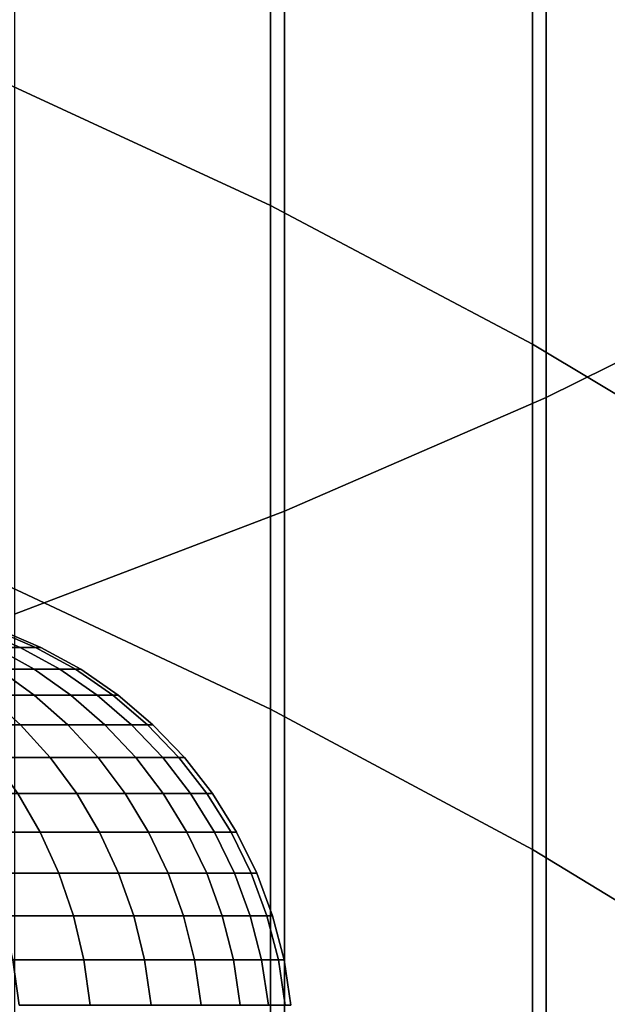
# Model space of a CAD drawing. Header units: metres. Extents: x -28 to 70, y -212 to 28.
# Tile 50 of 239: x 5.29 to 6.6, y -180.75 to -178.55. Entities that reach past the tile are written whole.
import ezdxf

# ---------------------------------------------------------------- set-up
doc = ezdxf.new("R2010")
doc.units = ezdxf.units.M
doc.layers.add('solid_10_261_102_XXX', color=7, linetype='CONTINUOUS')

msp = doc.modelspace()

# ---------------------------------------------------------------- linework, layer by layer
at = {"layer": 'solid_10_261_102_XXX'}
for points in [[(6.465825, -177.2836, 392.646484), (6.465825, -179.394775, 390.506287), (7.029555, -179.116364, 390.239044), (7.029555, -177.012573, 392.371765)], [(5.880963, -177.53154, 392.897858), (5.880963, -179.649506, 390.750763), (6.465825, -179.394775, 390.506287), (6.465825, -177.2836, 392.646484)], [(5.849443, -177.781265, 358.736084), (5.849443, -178.966003, 356.59491), (5.244397, -178.68634, 356.445129), (5.244397, -177.505798, 358.578705)], [(5.27688, -177.755615, 393.125), (5.27688, -179.8797, 390.97171), (5.880963, -179.649506, 390.750763), (5.880963, -177.53154, 392.897858)], [(6.435371, -178.086288, 358.910339), (6.435371, -179.275681, 356.760773), (5.849443, -178.966003, 356.59491), (5.849443, -177.781265, 358.736084)], [(7.000267, -178.419891, 359.100922), (7.000267, -179.614365, 356.9422), (6.435371, -179.275681, 356.760773), (6.435371, -178.086288, 358.910339)], [(5.849443, -178.966003, 356.59491), (5.849443, -180.091812, 354.422211), (5.244397, -179.808167, 354.280121), (5.244397, -178.68634, 356.445129)], [(6.435371, -179.275681, 356.760773), (6.435371, -180.405914, 354.579529), (5.849443, -180.091812, 354.422211), (5.849443, -178.966003, 356.59491)], [(6.465825, -179.394775, 390.506287), (6.465825, -181.446716, 388.309204), (7.029555, -181.161102, 388.049652), (7.029555, -179.116364, 390.239044)], [(7.000267, -179.614365, 356.9422), (7.000267, -180.74942, 354.751617), (6.435371, -180.405914, 354.579529), (6.435371, -179.275681, 356.760773)], [(5.880963, -179.649506, 390.750763), (5.880963, -181.708023, 388.546631), (6.465825, -181.446716, 388.309204), (6.465825, -179.394775, 390.506287)], [(5.27688, -179.8797, 390.97171), (5.27688, -181.944168, 388.7612), (5.880963, -181.708023, 388.546631), (5.880963, -179.649506, 390.750763)], [(5.849443, -180.091812, 354.422211), (5.849443, -181.157867, 352.219543), (5.244397, -180.870438, 352.085236), (5.244397, -179.808167, 354.280121)], [(5.289711, -179.953812, 290.603607), (5.232839, -179.953812, 290.259125), (5.14074, -179.914169, 290.277435), (5.196612, -179.914169, 290.615845)], [(5.232839, -179.953812, 292.340881), (5.289711, -179.953812, 291.996399), (5.196612, -179.914169, 291.984161), (5.14074, -179.914169, 292.322571)], [(5.323933, -179.953812, 290.95105), (5.289711, -179.953812, 290.603607), (5.196612, -179.914169, 290.615845), (5.230231, -179.914169, 290.957184)], [(5.289711, -179.953812, 291.996399), (5.323933, -179.953812, 291.648956), (5.230231, -179.914169, 291.642822), (5.196612, -179.914169, 291.984161)], [(5.335356, -179.953812, 291.299988), (5.323933, -179.953812, 290.95105), (5.230231, -179.914169, 290.957184), (5.241453, -179.914169, 291.299988)], [(5.323933, -179.953812, 291.648956), (5.335356, -179.953812, 291.299988), (5.241453, -179.914169, 291.299988), (5.230231, -179.914169, 291.642822)], [(5.320502, -180.002808, 290.241699), (5.239893, -180.002808, 289.895966), (5.153558, -179.953812, 289.919098), (5.232839, -179.953812, 290.259125)], [(5.239893, -180.002808, 292.70401), (5.320502, -180.002808, 292.358307), (5.232839, -179.953812, 292.340881), (5.153558, -179.953812, 292.680878)], [(5.378327, -180.002808, 290.591919), (5.320502, -180.002808, 290.241699), (5.232839, -179.953812, 290.259125), (5.289711, -179.953812, 290.603607)], [(5.320502, -180.002808, 292.358307), (5.378327, -180.002808, 292.008057), (5.289711, -179.953812, 291.996399), (5.232839, -179.953812, 292.340881)], [(5.413122, -180.002808, 290.94519), (5.378327, -180.002808, 290.591919), (5.289711, -179.953812, 290.603607), (5.323933, -179.953812, 290.95105)], [(5.378327, -180.002808, 292.008057), (5.413122, -180.002808, 291.654785), (5.323933, -179.953812, 291.648956), (5.289711, -179.953812, 291.996399)], [(5.424736, -180.002808, 291.299988), (5.413122, -180.002808, 290.94519), (5.323933, -179.953812, 290.95105), (5.335356, -179.953812, 291.299988)], [(5.413122, -180.002808, 291.654785), (5.424736, -180.002808, 291.299988), (5.335356, -179.953812, 291.299988), (5.323933, -179.953812, 291.648956)], [(5.320962, -180.060638, 289.874268), (5.216321, -180.060638, 289.529297), (5.136847, -180.002808, 289.556274), (5.239893, -180.002808, 289.895966)], [(5.216321, -180.060638, 293.070709), (5.320962, -180.060638, 292.725739), (5.239893, -180.002808, 292.70401), (5.136847, -180.002808, 293.043732)], [(5.402818, -180.060638, 290.225311), (5.320962, -180.060638, 289.874268), (5.239893, -180.002808, 289.895966), (5.320502, -180.002808, 290.241699)], [(5.320962, -180.060638, 292.725739), (5.402818, -180.060638, 292.374695), (5.320502, -180.002808, 292.358307), (5.239893, -180.002808, 292.70401)], [(5.461538, -180.060638, 290.580963), (5.402818, -180.060638, 290.225311), (5.320502, -180.002808, 290.241699), (5.378327, -180.002808, 290.591919)], [(5.402818, -180.060638, 292.374695), (5.461538, -180.060638, 292.019012), (5.378327, -180.002808, 292.008057), (5.320502, -180.002808, 292.358307)], [(5.496871, -180.060638, 290.939728), (5.461538, -180.060638, 290.580963), (5.378327, -180.002808, 290.591919), (5.413122, -180.002808, 290.94519)], [(5.461538, -180.060638, 292.019012), (5.496871, -180.060638, 291.660278), (5.413122, -180.002808, 291.654785), (5.378327, -180.002808, 292.008057)], [(5.508665, -180.060638, 291.299988), (5.496871, -180.060638, 290.939728), (5.413122, -180.002808, 290.94519), (5.424736, -180.002808, 291.299988)], [(5.496871, -180.060638, 291.660278), (5.508665, -180.060638, 291.299988), (5.424736, -180.002808, 291.299988), (5.413122, -180.002808, 291.654785)], [(5.289807, -180.126724, 289.504364), (5.161041, -180.126724, 289.162231), (5.089343, -180.060638, 289.191925), (5.216321, -180.060638, 289.529297)], [(5.161041, -180.126724, 293.437775), (5.289807, -180.126724, 293.095642), (5.216321, -180.060638, 293.070709), (5.089343, -180.060638, 293.408081)], [(5.395923, -180.126724, 289.854156), (5.289807, -180.126724, 289.504364), (5.216321, -180.060638, 289.529297), (5.320962, -180.060638, 289.874268)], [(5.289807, -180.126724, 293.095642), (5.395923, -180.126724, 292.745819), (5.320962, -180.060638, 292.725739), (5.216321, -180.060638, 293.070709)], [(5.478931, -180.126724, 290.210175), (5.395923, -180.126724, 289.854156), (5.320962, -180.060638, 289.874268), (5.402818, -180.060638, 290.225311)], [(5.395923, -180.126724, 292.745819), (5.478931, -180.126724, 292.389832), (5.402818, -180.060638, 292.374695), (5.320962, -180.060638, 292.725739)], [(5.538479, -180.126724, 290.570831), (5.478931, -180.126724, 290.210175), (5.402818, -180.060638, 290.225311), (5.461538, -180.060638, 290.580963)], [(5.478931, -180.126724, 292.389832), (5.538479, -180.126724, 292.029144), (5.461538, -180.060638, 292.019012), (5.402818, -180.060638, 292.374695)], [(5.574309, -180.126724, 290.934631), (5.538479, -180.126724, 290.570831), (5.461538, -180.060638, 290.580963), (5.496871, -180.060638, 290.939728)], [(5.538479, -180.126724, 292.029144), (5.574309, -180.126724, 291.665375), (5.496871, -180.060638, 291.660278), (5.461538, -180.060638, 292.019012)], [(5.58627, -180.126724, 291.299988), (5.574309, -180.126724, 290.934631), (5.496871, -180.060638, 290.939728), (5.508665, -180.060638, 291.299988)], [(5.574309, -180.126724, 291.665375), (5.58627, -180.126724, 291.299988), (5.508665, -180.060638, 291.299988), (5.496871, -180.060638, 291.660278)], [(6.435371, -180.405914, 354.579529), (6.435371, -181.476135, 352.368256), (5.849443, -181.157867, 352.219543), (5.849443, -180.091812, 354.422211)], [(5.356543, -180.200363, 289.481689), (5.226151, -180.200363, 289.135254), (5.161041, -180.126724, 289.162231), (5.289807, -180.126724, 289.504364)], [(5.226151, -180.200363, 293.464752), (5.356543, -180.200363, 293.118286), (5.289807, -180.126724, 293.095642), (5.161041, -180.126724, 293.437775)], [(5.463996, -180.200363, 289.835938), (5.356543, -180.200363, 289.481689), (5.289807, -180.126724, 289.504364), (5.395923, -180.126724, 289.854156)], [(5.356543, -180.200363, 293.118286), (5.463996, -180.200363, 292.764069), (5.395923, -180.126724, 292.745819), (5.289807, -180.126724, 293.095642)], [(5.548053, -180.200363, 290.196411), (5.463996, -180.200363, 289.835938), (5.395923, -180.126724, 289.854156), (5.478931, -180.126724, 290.210175)], [(5.463996, -180.200363, 292.764069), (5.548053, -180.200363, 292.403564), (5.478931, -180.126724, 292.389832), (5.395923, -180.126724, 292.745819)], [(5.608351, -180.200363, 290.561646), (5.548053, -180.200363, 290.196411), (5.478931, -180.126724, 290.210175), (5.538479, -180.126724, 290.570831)], [(5.548053, -180.200363, 292.403564), (5.608351, -180.200363, 292.038361), (5.538479, -180.126724, 292.029144), (5.478931, -180.126724, 292.389832)], [(5.644634, -180.200363, 290.930023), (5.608351, -180.200363, 290.561646), (5.538479, -180.126724, 290.570831), (5.574309, -180.126724, 290.934631)], [(5.608351, -180.200363, 292.038361), (5.644634, -180.200363, 291.669983), (5.574309, -180.126724, 291.665375), (5.538479, -180.126724, 292.029144)], [(5.656745, -180.200363, 291.299988), (5.644634, -180.200363, 290.930023), (5.574309, -180.126724, 290.934631), (5.58627, -180.126724, 291.299988)], [(5.644634, -180.200363, 291.669983), (5.656745, -180.200363, 291.299988), (5.58627, -180.126724, 291.299988), (5.574309, -180.126724, 291.665375)], [(5.415833, -180.280792, 289.461578), (5.283998, -180.280792, 289.111298), (5.226151, -180.200363, 289.135254), (5.356543, -180.200363, 289.481689)], [(5.283998, -180.280792, 293.488708), (5.415833, -180.280792, 293.138428), (5.356543, -180.200363, 293.118286), (5.226151, -180.200363, 293.464752)], [(5.524477, -180.280792, 289.819733), (5.415833, -180.280792, 289.461578), (5.356543, -180.200363, 289.481689), (5.463996, -180.200363, 289.835938)], [(5.415833, -180.280792, 293.138428), (5.524477, -180.280792, 292.780273), (5.463996, -180.200363, 292.764069), (5.356543, -180.200363, 293.118286)], [(5.609463, -180.280792, 290.184204), (5.524477, -180.280792, 289.819733), (5.463996, -180.200363, 289.835938), (5.548053, -180.200363, 290.196411)], [(5.524477, -180.280792, 292.780273), (5.609463, -180.280792, 292.415802), (5.548053, -180.200363, 292.403564), (5.463996, -180.200363, 292.764069)], [(5.670429, -180.280792, 290.553467), (5.609463, -180.280792, 290.184204), (5.548053, -180.200363, 290.196411), (5.608351, -180.200363, 290.561646)], [(5.609463, -180.280792, 292.415802), (5.670429, -180.280792, 292.046539), (5.608351, -180.200363, 292.038361), (5.548053, -180.200363, 292.403564)], [(5.707113, -180.280792, 290.925934), (5.670429, -180.280792, 290.553467), (5.608351, -180.200363, 290.561646), (5.644634, -180.200363, 290.930023)], [(5.670429, -180.280792, 292.046539), (5.707113, -180.280792, 291.674072), (5.644634, -180.200363, 291.669983), (5.608351, -180.200363, 292.038361)], [(5.719359, -180.280792, 291.299988), (5.707113, -180.280792, 290.925934), (5.644634, -180.200363, 290.930023), (5.656745, -180.200363, 291.299988)], [(5.707113, -180.280792, 291.674072), (5.719359, -180.280792, 291.299988), (5.656745, -180.200363, 291.299988), (5.644634, -180.200363, 291.669983)], [(5.333981, -180.367172, 289.090607), (5.178059, -180.367172, 288.74646), (5.129537, -180.280792, 288.770386), (5.283998, -180.280792, 289.111298)], [(5.178059, -180.367172, 293.853546), (5.333981, -180.367172, 293.509399), (5.283998, -180.280792, 293.488708), (5.129537, -180.280792, 293.82962)], [(5.467063, -180.367172, 289.444183), (5.333981, -180.367172, 289.090607), (5.283998, -180.280792, 289.111298), (5.415833, -180.280792, 289.461578)], [(5.333981, -180.367172, 293.509399), (5.467063, -180.367172, 293.155823), (5.415833, -180.280792, 293.138428), (5.283998, -180.280792, 293.488708)], [(5.576734, -180.367172, 289.805725), (5.467063, -180.367172, 289.444183), (5.415833, -180.280792, 289.461578), (5.524477, -180.280792, 289.819733)], [(5.467063, -180.367172, 293.155823), (5.576734, -180.367172, 292.794281), (5.524477, -180.280792, 292.780273), (5.415833, -180.280792, 293.138428)], [(5.662524, -180.367172, 290.173645), (5.576734, -180.367172, 289.805725), (5.524477, -180.280792, 289.819733), (5.609463, -180.280792, 290.184204)], [(5.576734, -180.367172, 292.794281), (5.662524, -180.367172, 292.426361), (5.609463, -180.280792, 292.415802), (5.524477, -180.280792, 292.780273)], [(5.724067, -180.367172, 290.546417), (5.662524, -180.367172, 290.173645), (5.609463, -180.280792, 290.184204), (5.670429, -180.280792, 290.553467)], [(5.662524, -180.367172, 292.426361), (5.724067, -180.367172, 292.053589), (5.670429, -180.280792, 292.046539), (5.609463, -180.280792, 292.415802)], [(5.761098, -180.367172, 290.922394), (5.724067, -180.367172, 290.546417), (5.670429, -180.280792, 290.553467), (5.707113, -180.280792, 290.925934)], [(5.724067, -180.367172, 292.053589), (5.761098, -180.367172, 291.677612), (5.707113, -180.280792, 291.674072), (5.670429, -180.280792, 292.046539)], [(5.773459, -180.367172, 291.299988), (5.761098, -180.367172, 290.922394), (5.707113, -180.280792, 290.925934), (5.719359, -180.280792, 291.299988)], [(5.761098, -180.367172, 291.677612), (5.773459, -180.367172, 291.299988), (5.719359, -180.280792, 291.299988), (5.707113, -180.280792, 291.674072)], [(5.37558, -180.458618, 289.073364), (5.218441, -180.458618, 288.726562), (5.178059, -180.367172, 288.74646), (5.333981, -180.367172, 289.090607)], [(5.218441, -180.458618, 293.873444), (5.37558, -180.458618, 293.526642), (5.333981, -180.367172, 293.509399), (5.178059, -180.367172, 293.853546)], [(5.5097, -180.458618, 289.429718), (5.37558, -180.458618, 289.073364), (5.333981, -180.367172, 289.090607), (5.467063, -180.367172, 289.444183)], [(5.37558, -180.458618, 293.526642), (5.5097, -180.458618, 293.170288), (5.467063, -180.367172, 293.155823), (5.333981, -180.367172, 293.509399)], [(5.620226, -180.458618, 289.794067), (5.5097, -180.458618, 289.429718), (5.467063, -180.367172, 289.444183), (5.576734, -180.367172, 289.805725)], [(5.5097, -180.458618, 293.170288), (5.620226, -180.458618, 292.805939), (5.576734, -180.367172, 292.794281), (5.467063, -180.367172, 293.155823)], [(5.706686, -180.458618, 290.164856), (5.620226, -180.458618, 289.794067), (5.576734, -180.367172, 289.805725), (5.662524, -180.367172, 290.173645)], [(5.620226, -180.458618, 292.805939), (5.706686, -180.458618, 292.43512), (5.662524, -180.367172, 292.426361), (5.576734, -180.367172, 292.794281)], [(5.768708, -180.458618, 290.540527), (5.706686, -180.458618, 290.164856), (5.662524, -180.367172, 290.173645), (5.724067, -180.367172, 290.546417)], [(5.706686, -180.458618, 292.43512), (5.768708, -180.458618, 292.059479), (5.724067, -180.367172, 292.053589), (5.662524, -180.367172, 292.426361)], [(5.806028, -180.458618, 290.919464), (5.768708, -180.458618, 290.540527), (5.724067, -180.367172, 290.546417), (5.761098, -180.367172, 290.922394)], [(5.768708, -180.458618, 292.059479), (5.806028, -180.458618, 291.680542), (5.761098, -180.367172, 291.677612), (5.724067, -180.367172, 292.053589)], [(5.818486, -180.458618, 291.299988), (5.806028, -180.458618, 290.919464), (5.761098, -180.367172, 290.922394), (5.773459, -180.367172, 291.299988)], [(5.806028, -180.458618, 291.680542), (5.818486, -180.458618, 291.299988), (5.773459, -180.367172, 291.299988), (5.761098, -180.367172, 291.677612)], [(7.000267, -180.74942, 354.751617), (7.000267, -181.824219, 352.530884), (6.435371, -181.476135, 352.368256), (6.435371, -180.405914, 354.579529)], [(5.408363, -180.554169, 289.059784), (5.250266, -180.554169, 288.710846), (5.218441, -180.458618, 288.726562), (5.37558, -180.458618, 289.073364)], [(5.250266, -180.554169, 293.88913), (5.408363, -180.554169, 293.540222), (5.37558, -180.458618, 293.526642), (5.218441, -180.458618, 293.873444)], [(5.543301, -180.554169, 289.418304), (5.408363, -180.554169, 289.059784), (5.37558, -180.458618, 289.073364), (5.5097, -180.458618, 289.429718)], [(5.408363, -180.554169, 293.540222), (5.543301, -180.554169, 293.181702), (5.5097, -180.458618, 293.170288), (5.37558, -180.458618, 293.526642)], [(5.654501, -180.554169, 289.784882), (5.543301, -180.554169, 289.418304), (5.5097, -180.458618, 289.429718), (5.620226, -180.458618, 289.794067)], [(5.543301, -180.554169, 293.181702), (5.654501, -180.554169, 292.815125), (5.620226, -180.458618, 292.805939), (5.5097, -180.458618, 293.170288)], [(5.741488, -180.554169, 290.157959), (5.654501, -180.554169, 289.784882), (5.620226, -180.458618, 289.794067), (5.706686, -180.458618, 290.164856)], [(5.654501, -180.554169, 292.815125), (5.741488, -180.554169, 292.442047), (5.706686, -180.458618, 292.43512), (5.620226, -180.458618, 292.805939)], [(5.803888, -180.554169, 290.535889), (5.741488, -180.554169, 290.157959), (5.706686, -180.458618, 290.164856), (5.768708, -180.458618, 290.540527)], [(5.741488, -180.554169, 292.442047), (5.803888, -180.554169, 292.064087), (5.768708, -180.458618, 292.059479), (5.706686, -180.458618, 292.43512)], [(5.841436, -180.554169, 290.917145), (5.803888, -180.554169, 290.535889), (5.768708, -180.458618, 290.540527), (5.806028, -180.458618, 290.919464)], [(5.803888, -180.554169, 292.064087), (5.841436, -180.554169, 291.682861), (5.806028, -180.458618, 291.680542), (5.768708, -180.458618, 292.059479)], [(5.85397, -180.554169, 291.299988), (5.841436, -180.554169, 290.917145), (5.806028, -180.458618, 290.919464), (5.818486, -180.458618, 291.299988)], [(5.841436, -180.554169, 291.682861), (5.85397, -180.554169, 291.299988), (5.818486, -180.458618, 291.299988), (5.806028, -180.458618, 291.680542)], [(5.431989, -180.652832, 289.049988), (5.273202, -180.652832, 288.699554), (5.250266, -180.554169, 288.710846), (5.408363, -180.554169, 289.059784)], [(5.273202, -180.652832, 293.900452), (5.431989, -180.652832, 293.550018), (5.408363, -180.554169, 293.540222), (5.250266, -180.554169, 293.88913)], [(5.567516, -180.652832, 289.410095), (5.431989, -180.652832, 289.049988), (5.408363, -180.554169, 289.059784), (5.543301, -180.554169, 289.418304)], [(5.431989, -180.652832, 293.550018), (5.567516, -180.652832, 293.189911), (5.543301, -180.554169, 293.181702), (5.408363, -180.554169, 293.540222)], [(5.679203, -180.652832, 289.778259), (5.567516, -180.652832, 289.410095), (5.543301, -180.554169, 289.418304), (5.654501, -180.554169, 289.784882)], [(5.567516, -180.652832, 293.189911), (5.679203, -180.652832, 292.821747), (5.654501, -180.554169, 292.815125), (5.543301, -180.554169, 293.181702)], [(5.766569, -180.652832, 290.152954), (5.679203, -180.652832, 289.778259), (5.654501, -180.554169, 289.784882), (5.741488, -180.554169, 290.157959)], [(5.679203, -180.652832, 292.821747), (5.766569, -180.652832, 292.447052), (5.741488, -180.554169, 292.442047), (5.654501, -180.554169, 292.815125)], [(5.829243, -180.652832, 290.532562), (5.766569, -180.652832, 290.152954), (5.741488, -180.554169, 290.157959), (5.803888, -180.554169, 290.535889)], [(5.766569, -180.652832, 292.447052), (5.829243, -180.652832, 292.067444), (5.803888, -180.554169, 292.064087), (5.741488, -180.554169, 292.442047)], [(5.866954, -180.652832, 290.915466), (5.829243, -180.652832, 290.532562), (5.803888, -180.554169, 290.535889), (5.841436, -180.554169, 290.917145)], [(5.829243, -180.652832, 292.067444), (5.866954, -180.652832, 291.68454), (5.841436, -180.554169, 291.682861), (5.803888, -180.554169, 292.064087)], [(5.879543, -180.652832, 291.299988), (5.866954, -180.652832, 290.915466), (5.841436, -180.554169, 290.917145), (5.85397, -180.554169, 291.299988)], [(5.866954, -180.652832, 291.68454), (5.879543, -180.652832, 291.299988), (5.85397, -180.554169, 291.299988), (5.841436, -180.554169, 291.682861)], [(5.446214, -180.753601, 289.044098), (5.28701, -180.753601, 288.692749), (5.273202, -180.652832, 288.699554), (5.431989, -180.652832, 289.049988)], [(5.28701, -180.753601, 293.907257), (5.446214, -180.753601, 293.555908), (5.431989, -180.652832, 293.550018), (5.273202, -180.652832, 293.900452)], [(5.582096, -180.753601, 289.405121), (5.446214, -180.753601, 289.044098), (5.431989, -180.652832, 289.049988), (5.567516, -180.652832, 289.410095)], [(5.446214, -180.753601, 293.555908), (5.582096, -180.753601, 293.194855), (5.567516, -180.652832, 293.189911), (5.431989, -180.652832, 293.550018)], [(5.694074, -180.753601, 289.774292), (5.582096, -180.753601, 289.405121), (5.567516, -180.652832, 289.410095), (5.679203, -180.652832, 289.778259)], [(5.582096, -180.753601, 293.194855), (5.694074, -180.753601, 292.825714), (5.679203, -180.652832, 292.821747), (5.567516, -180.652832, 293.189911)], [(5.78167, -180.753601, 290.149963), (5.694074, -180.753601, 289.774292), (5.679203, -180.652832, 289.778259), (5.766569, -180.652832, 290.152954)], [(5.694074, -180.753601, 292.825714), (5.78167, -180.753601, 292.450043), (5.766569, -180.652832, 292.447052), (5.679203, -180.652832, 292.821747)], [(5.844507, -180.753601, 290.530548), (5.78167, -180.753601, 290.149963), (5.766569, -180.652832, 290.152954), (5.829243, -180.652832, 290.532562)], [(5.78167, -180.753601, 292.450043), (5.844507, -180.753601, 292.069458), (5.829243, -180.652832, 292.067444), (5.766569, -180.652832, 292.447052)], [(5.882318, -180.753601, 290.914459), (5.844507, -180.753601, 290.530548), (5.829243, -180.652832, 290.532562), (5.866954, -180.652832, 290.915466)], [(5.844507, -180.753601, 292.069458), (5.882318, -180.753601, 291.685547), (5.866954, -180.652832, 291.68454), (5.829243, -180.652832, 292.067444)], [(5.894939, -180.753601, 291.299988), (5.882318, -180.753601, 290.914459), (5.866954, -180.652832, 290.915466), (5.879543, -180.652832, 291.299988)], [(5.882318, -180.753601, 291.685547), (5.894939, -180.753601, 291.299988), (5.879543, -180.652832, 291.299988), (5.866954, -180.652832, 291.68454)]]:
    msp.add_3dface(points, dxfattribs=at)

doc.saveas('drawing.dxf')
